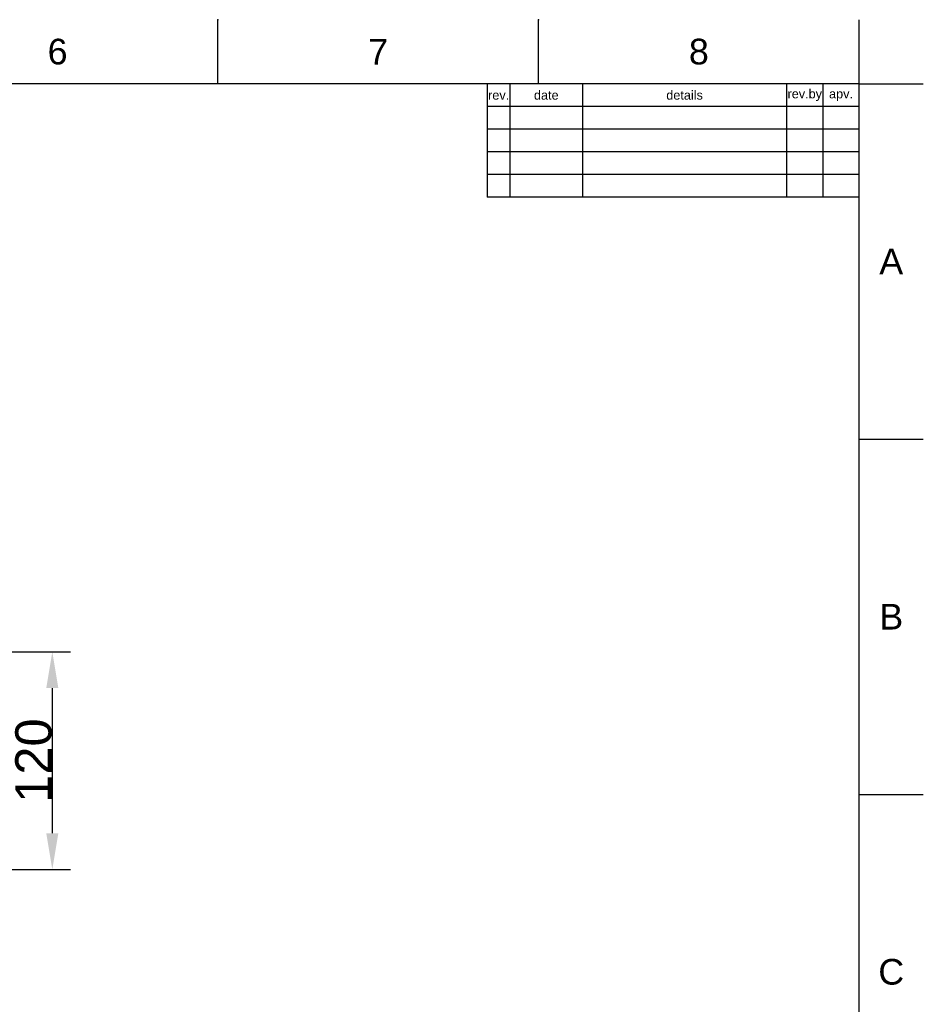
# Model space of a CAD drawing. Header units: millimetres. Extents: x 580 to 2065, y -13 to 1037.
# Tile 13 of 13: x 1567 to 2065, y 494 to 1037. Entities that reach past the tile are written whole.
import ezdxf

# ---------------------------------------------------------------- set-up
doc = ezdxf.new("R2010")
doc.units = ezdxf.units.MM
doc.header["$LTSCALE"] = 0.1
for name, color, linetype in [('DEFAULT', 7, 'Continuous'), ('FORM', 7, 'Continuous'), ('TEXT', 2, 'Continuous')]:
    doc.layers.add(name, color=color, linetype=linetype)
doc.styles.add('ARIAL', font='arial_0.ttf')
doc.styles.get("Standard").update_dxf_attribs({"font": 'arial_0.ttf'})
doc.dimstyles.new('DIMENSION STYLE 01', dxfattribs={"dimtxt": 20, "dimasz": 20, "dimexe": 10, "dimexo": 0.5, "dimgap": 0.09, "dimtad": 1, "dimtoh": 1, "dimdec": 0, "dimzin": 0, "dimdsep": 46, "dimtxsty": 'ARIAL', "dimcen": 0.5, "dimadec": 1, "dimazin": 0, "dimtfac": 1, "dimtdec": 4, "dimtofl": 0, "dimtmove": 0, "dimatfit": 3, "dimfxl": 1, "dimtolj": 1, "dimtzin": 0, "dimarcsym": 0})

# ---------------------------------------------------------------- blocks, each defined once
blk = doc.blocks.new('*D41')
at = {"layer": 'DEFAULT', "color": 0, "lineweight": -2, "transparency": 16777216}
for p, q in [((1491.08, 688.25), (1594.53, 688.25)), ((1584.53, 668.25), (1584.53, 588.25)), ((1481.08, 568.25), (1594.53, 568.25))]:
    blk.add_line(p, q, dxfattribs=at)
at = {"layer": 'DEFAULT', "color": 0, "transparency": 16777216}
for points in [[(1581.2, 668.25), (1587.87, 668.25), (1584.53, 688.25)], [(1581.2, 588.25), (1587.87, 588.25), (1584.53, 568.25)]]:
    blk.add_solid(points, dxfattribs=at)
at = {"layer": 'Defpoints', "color": 0, "transparency": 16777216}
for p in [(1490.58, 688.25), (1480.58, 568.25), (1584.53, 568.25)]:
    blk.add_point(p, dxfattribs=at)
at = {"layer": 'DEFAULT', "color": 0, "transparency": 16777216, "insert": (1574.23, 628.25), "char_height": 20, "attachment_point": 5, "rotation": 90, "style": 'ARIAL'}
blk.add_mtext('\\A1;120', dxfattribs=at)

msp = doc.modelspace()

# ---------------------------------------------------------------- linework, layer by layer
for p, q in [((1675.82, 1001.37), (1675.82, 1036.73)), ((1852.58, 1001.37), (1852.58, 1036.73)), ((2029.35, 1001.37), (2029.35, 1036.73)), ((2029.35, 1001.37), (615.21, 1001.37)), ((2029.35, 22.08), (2029.35, 1001.37)), ((2029.35, 1001.37), (2064.71, 1001.37)), ((2029.35, 805.52), (2064.71, 805.52)), ((2029.35, 609.66), (2064.71, 609.66))]:
    msp.add_line(p, q)
for p in [(1675.82, 1036.73), (1852.58, 1036.73), (2029.35, 805.52), (2029.35, 609.66)]:
    msp.add_point(p)
at = {"layer": 'FORM'}
for p, q in [((1824.35, 1001.37), (1824.35, 938.87)), ((1836.85, 1001.37), (1836.85, 938.87)), ((1876.85, 1001.37), (1876.85, 938.87)), ((1989.35, 1001.37), (1989.35, 938.87)), ((2009.35, 1001.37), (2009.35, 938.87)), ((2029.35, 988.87), (1824.35, 988.87)), ((2029.35, 976.37), (1824.35, 976.37)), ((2029.35, 963.87), (1824.35, 963.87)), ((2029.35, 951.37), (1824.35, 951.37)), ((2029.35, 938.87), (1824.35, 938.87))]:
    msp.add_line(p, q, dxfattribs=at)

# ---------------------------------------------------------------- texts
at = {"char_height": 14.14, "attachment_point": 5}
for s, width, insert in [('6', 50, (1587.43, 1019.05)), ('7', 50, (1764.2, 1019.05)), ('8', 50, (1940.97, 1019.05)), ('A', 10, (2047.03, 903.44)), ('B', 10, (2047.03, 707.59)), ('C', 10, (2047.03, 511.73))]:
    msp.add_mtext_dynamic_manual_height_columns(s, width=width, gutter_width=12.5, heights=[0], dxfattribs=dict(at, insert=insert))
at = {"layer": 'TEXT', "char_height": 5, "attachment_point": 5}
for s, width, insert in [('rev.', 5, (1830.6, 995.12)), ('date', 16, (1856.85, 995.12)), ('details', 45, (1933.1, 995.12)), ('rev.by', 8, (1999.35, 995.12)), ('apv.', 8, (2019.35, 995.12))]:
    msp.add_mtext_dynamic_manual_height_columns(s, width=width, gutter_width=12.5, heights=[0], dxfattribs=dict(at, insert=insert))

# ---------------------------------------------------------------- dimensions: what is measured, and where the dimension line sits
at = {"layer": 'DEFAULT'}
dim = msp.add_linear_dim(base=(1584.53, 568.25), p1=(1490.58, 688.25), p2=(1480.58, 568.25), angle=90, dimstyle='DIMENSION STYLE 01', dxfattribs=at)
dim.commit()
dim.dimension.update_dxf_attribs({"geometry": '*D41', "text_midpoint": (1574.23, 628.25)})

doc.saveas('drawing.dxf')
